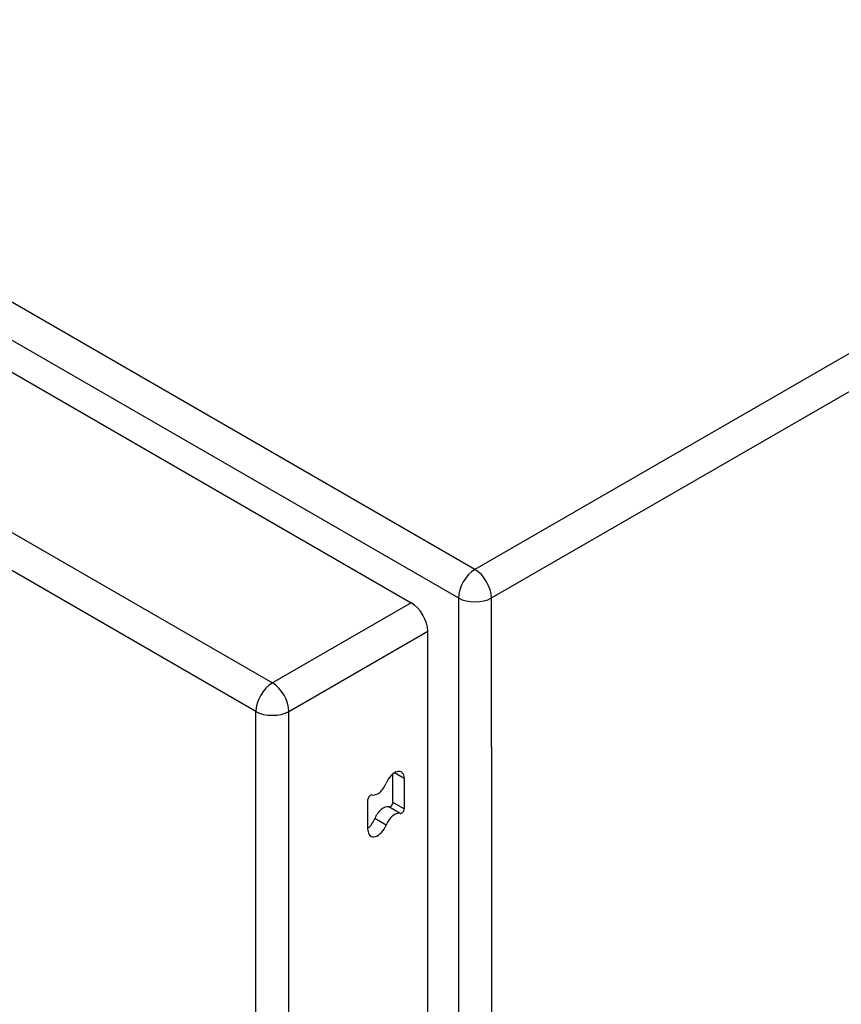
# Model space of a CAD drawing. Header units: inches. Extents: x 27 to 687, y 75 to 319.
# Tile 235 of 239: x 676.77 to 680.26, y 257.21 to 261.4. Entities that reach past the tile are written whole.
import ezdxf

# ---------------------------------------------------------------- set-up
doc = ezdxf.new("R2010")
doc.units = ezdxf.units.IN
doc.header["$MEASUREMENT"] = 0
doc.layers.add('Visible Edges(ANSI)', color=7, linetype='Continuous', lineweight=25)
doc.layers.add('Visible Tangent Edges(ANSI)', color=7, linetype='Continuous', lineweight=25)

msp = doc.modelspace()

# ---------------------------------------------------------------- linework, layer by layer
at = {"layer": 'Visible Edges(ANSI)'}
for p, q in [((632.0407, 285.6992), (678.4304, 258.9161)), ((678.5004, 228.9086), (678.5004, 258.7948)), ((678.3526, 258.0669), (678.3526, 258.1881)), ((678.4007, 258.1688), (678.4007, 258.0391)), ((678.2466, 257.9495), (678.2466, 258.0792))]:
    msp.add_line(p, q, dxfattribs=at)
for centre, major_axis, start_param, end_param in [((678.4304, 258.8352), (-0.0495, 0.0857), 3.926991, 5.497787), ((678.3594, 258.145), (0.0292, 0.0506), 5.497787, 8.115781), ((678.2879, 258.1513), (-0.0292, -0.0506), 0.152663, 1.832596), ((678.2572, 258.0853), (0.0075, 0.013), 0.152663, 2.356194), ((678.342, 258.0608), (-0.0075, -0.013), 0.152663, 2.356194), ((678.3113, 257.9947), (0.0292, 0.0506), 0.152663, 1.832596), ((678.3594, 257.967), (0.0292, 0.0506), 0.152663, 1.832596), ((678.3901, 258.033), (-0.0075, -0.013), 0.152663, 2.356194), ((678.2398, 258.0011), (0.0292, 0.0506), 4.091863, 4.974188), ((678.2879, 257.9733), (-0.0292, -0.0506), 5.497787, 8.115781)]:
    msp.add_ellipse(centre, major_axis=major_axis, ratio=0.57735, start_param=start_param, end_param=end_param, dxfattribs=at)
at = {"layer": 'Visible Tangent Edges(ANSI)'}
for p, q in [((678.7013, 259.0576), (632.1722, 285.9212)), ((632.1022, 285.7999), (678.6313, 258.9364)), ((631.4502, 285.3583), (677.84, 258.5752)), ((677.77, 258.4539), (631.3802, 285.2371)), ((687.0465, 263.8758), (678.7013, 259.0576)), ((678.7713, 258.9364), (687.1165, 263.7545)), ((678.4304, 258.9161), (677.84, 258.5752)), ((678.6313, 258.9364), (678.6313, 228.8877)), ((678.7713, 258.3036), (678.7713, 258.9364)), ((677.91, 258.4539), (678.5004, 258.7948)), ((677.77, 228.4722), (677.77, 258.4539)), ((677.91, 228.4722), (677.91, 258.4539)), ((678.7713, 258.3036), (678.7713, 229.5205)), ((678.4007, 258.1688), (678.3594, 258.1926)), ((678.4007, 258.0391), (678.3526, 258.0669)), ((678.3838, 258.0195), (678.3358, 258.0473)), ((678.3236, 257.9702), (678.2756, 257.9979))]:
    msp.add_line(p, q, dxfattribs=at)
for centre, major_axis, start_param, end_param in [((678.7013, 258.9768), (0.0495, 0.0857), 0.785398, 2.356194), ((678.7013, 258.9768), (-0.0495, 0.0857), 3.926991, 5.497787), ((678.7013, 258.9768), (-0.099, 0), 0.785398, 2.356194), ((677.84, 258.4943), (0.0495, 0.0857), 0.785398, 2.356194), ((677.84, 258.4943), (-0.0495, 0.0857), 3.926991, 5.497787), ((677.84, 258.4943), (-0.099, 0), 0.785398, 2.356194)]:
    msp.add_ellipse(centre, major_axis=major_axis, ratio=0.57735, start_param=start_param, end_param=end_param, dxfattribs=at)

doc.saveas('drawing.dxf')
